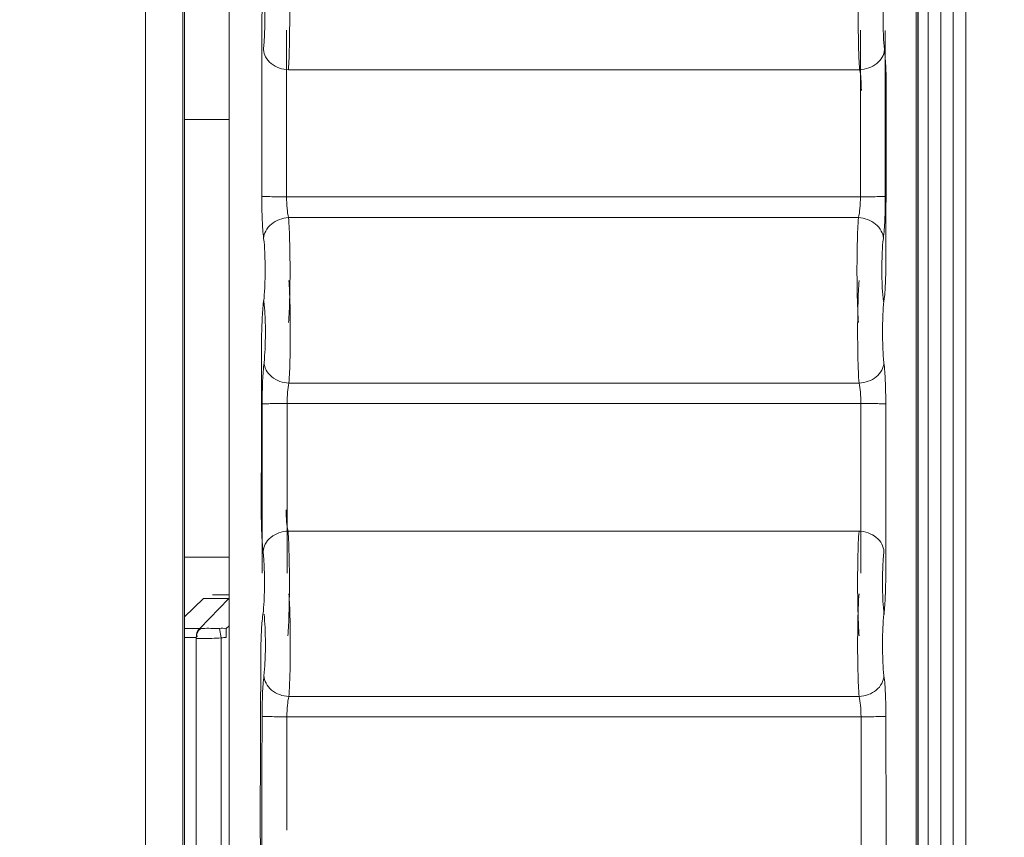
# Model space of a CAD drawing. Header units: centimetres. Extents: x -21 to 21, y -29.7 to 29.7.
# Tile 34 of 75: x 4.169 to 4.563, y -4.645 to -4.318. Entities that reach past the tile are written whole.
import ezdxf

# ---------------------------------------------------------------- set-up
doc = ezdxf.new("R2010")
doc.units = ezdxf.units.CM
doc.header["$MEASUREMENT"] = 0
doc.layers.add('06___PRT_ALL_SURFS', color=7, linetype='Continuous')

msp = doc.modelspace()

# ---------------------------------------------------------------- linework, layer by layer
at = {"layer": '06___PRT_ALL_SURFS', "color": 8, "lineweight": 5}
msp.add_open_spline([(-21.0058, -29.70447), (-21.0058, -29.70447), (20.9942, -29.70447), (20.9942, -29.70447), (20.9942, -29.70447), (20.9942, 29.69554), (20.9942, 29.69554), (20.9942, 29.69554), (-21.0058, 29.69554), (-21.0058, 29.69554), (-21.0058, 29.69554), (-21.0058, -29.70447), (-21.0058, -29.70447)], degree=3, knots=[0, 0, 0, 0, 0.25, 0.25, 0.25, 0.5, 0.5, 0.5, 0.75, 0.75, 0.75, 1, 1, 1, 1], dxfattribs=at)
at = {"layer": '06___PRT_ALL_SURFS', "lineweight": 5}
for points in [[(4.21973, -5.59442), (4.21973, -5.59442), (4.21973, -3.14174), (4.21973, -3.14174)], [(4.23473, -3.14174), (4.23473, -3.14174), (4.23473, -5.59442), (4.23473, -5.59442)], [(4.23533, -5.59502), (4.23533, -5.59502), (4.23533, -3.14114), (4.23533, -3.14114)], [(4.23533, -3.14114), (4.23533, -3.14114), (4.23533, -5.59502), (4.23533, -5.59502)], [(4.53283, -5.19721), (4.53283, -5.19721), (4.53283, -3.23661), (4.53283, -3.23661)], [(4.53783, -5.19721), (4.53783, -5.19721), (4.53783, -3.23661), (4.53783, -3.23661)], [(4.54283, -3.23661), (4.54283, -3.23661), (4.54283, -5.19721), (4.54283, -5.19721)], [(4.54783, -3.23661), (4.54783, -3.23661), (4.54783, -5.19721), (4.54783, -5.19721)], [(4.25315, -3.66873), (4.25315, -3.66873), (4.25315, -5.04259), (4.25315, -5.04259)], [(4.25319, -3.66873), (4.25319, -3.66873), (4.25319, -5.04259), (4.25319, -5.04259)], [(4.52871, -5.04259), (4.52871, -5.04259), (4.52871, -3.66873), (4.52871, -3.66873)], [(4.52875, -5.04259), (4.52875, -5.04259), (4.52875, -3.66873), (4.52875, -3.66873)], [(4.52802, -5.19167), (4.52802, -5.19167), (4.52802, -3.81956), (4.52802, -3.81956)], [(4.26624, -4.3889), (4.26625, -4.36674), (4.26625, -4.34458), (4.26624, -4.32243)], [(4.2762, -4.32236), (4.2762, -4.32236), (4.2762, -4.38896), (4.2762, -4.38896)], [(4.5057, -4.38896), (4.5057, -4.38896), (4.5057, -4.32236), (4.5057, -4.32236)], [(4.51566, -4.32243), (4.51565, -4.34458), (4.51565, -4.36674), (4.51566, -4.3889)], [(4.27689, -4.33818), (4.27689, -4.33818), (4.50537, -4.33818), (4.50537, -4.33818)], [(4.51591, -4.41446), (4.51594, -4.3919), (4.51598, -4.36934), (4.51604, -4.34678)], [(4.25315, -4.35812), (4.25315, -4.35812), (4.23533, -4.35812), (4.23533, -4.35812)], [(4.27619, -4.38896), (4.27619, -4.38896), (4.50571, -4.38896), (4.50571, -4.38896)], [(4.27697, -4.39734), (4.27697, -4.39734), (4.50492, -4.39734), (4.50492, -4.39734)], [(4.26617, -4.4474), (4.26614, -4.46957), (4.2661, -4.49173), (4.26604, -4.51389)], [(4.27711, -4.4635), (4.27711, -4.4635), (4.50515, -4.4635), (4.50515, -4.4635)], [(4.26642, -4.53946), (4.26643, -4.5169), (4.26643, -4.49434), (4.26642, -4.47178)], [(4.27638, -4.47171), (4.27638, -4.47171), (4.50588, -4.47171), (4.50588, -4.47171)], [(4.27638, -4.47171), (4.27638, -4.47171), (4.27638, -4.53952), (4.27638, -4.53952)], [(4.50588, -4.53952), (4.50588, -4.53952), (4.50588, -4.47171), (4.50588, -4.47171)], [(4.51584, -4.47178), (4.51583, -4.49434), (4.51583, -4.5169), (4.51584, -4.53946)], [(4.27675, -4.52266), (4.27675, -4.52266), (4.50515, -4.52266), (4.50515, -4.52266)], [(4.23533, -4.53316), (4.23533, -4.53316), (4.25315, -4.53316), (4.25315, -4.53316)], [(4.24656, -4.54816), (4.24656, -4.54816), (4.25312, -4.54816), (4.25312, -4.54816)], [(4.23533, -4.55704), (4.23533, -4.55704), (4.24298, -4.54963), (4.24298, -4.54963)], [(4.25312, -4.54963), (4.25312, -4.54963), (4.24142, -4.5617), (4.24142, -4.5617)], [(4.24298, -4.54963), (4.24298, -4.54963), (4.25312, -4.54963), (4.25312, -4.54963)], [(4.25315, -4.56053), (4.25315, -4.56053), (4.25202, -4.5617), (4.25202, -4.5617)], [(4.23533, -4.5617), (4.23533, -4.5617), (4.24142, -4.5617), (4.24142, -4.5617)], [(4.24187, -4.5616), (4.24077, -4.56249), (4.24003, -4.564), (4.24002, -4.56541)], [(4.24659, -4.56162), (4.24751, -4.56163), (4.24844, -4.56164), (4.24937, -4.5616)], [(4.24936, -4.5616), (4.24936, -4.5616), (4.25002, -4.56541), (4.25002, -4.56541)], [(4.24937, -4.5616), (4.25024, -4.56156), (4.25116, -4.56152), (4.25199, -4.56181)], [(4.25202, -4.5617), (4.25202, -4.5617), (4.25202, -4.56523), (4.25202, -4.56523)], [(4.23533, -4.56523), (4.23533, -4.56523), (4.23996, -4.56523), (4.23996, -4.56523)], [(4.24002, -4.56541), (4.24002, -4.56541), (4.24003, -5.29803), (4.24003, -5.29803)], [(4.25002, -4.56541), (4.25068, -4.5653), (4.25135, -4.56523), (4.25202, -4.56523)], [(4.25002, -4.56541), (4.25002, -4.56541), (4.25002, -5.29721), (4.25002, -5.29721)], [(4.26587, -4.57237), (4.26579, -4.59454), (4.2657, -4.61672), (4.26561, -4.6389)], [(4.27709, -4.58882), (4.27709, -4.58882), (4.50518, -4.58882), (4.50518, -4.58882)], [(4.26636, -4.59677), (4.26632, -4.61933), (4.26628, -4.6419), (4.26622, -4.66446)], [(4.27628, -4.59694), (4.27628, -4.59694), (4.27627, -4.6109), (4.27627, -4.6109)], [(4.27628, -4.59694), (4.27628, -4.59694), (4.50595, -4.59694), (4.50595, -4.59694)], [(4.50596, -4.60435), (4.50596, -4.60435), (4.50595, -4.59694), (4.50595, -4.59694)], [(4.51604, -4.66446), (4.51598, -4.6419), (4.51594, -4.61933), (4.51591, -4.59677)], [(4.50596, -4.60435), (4.50596, -4.60435), (4.50597, -4.62355), (4.50597, -4.62355)], [(4.27626, -4.64232), (4.27626, -4.64232), (4.27627, -4.6109), (4.27627, -4.6109)], [(4.506, -4.63248), (4.506, -4.63248), (4.50597, -4.62355), (4.50597, -4.62355)], [(4.506, -4.63248), (4.506, -4.63248), (4.50602, -4.64095), (4.50602, -4.64095)], [(4.50602, -4.64095), (4.50602, -4.64095), (4.50603, -4.65461), (4.50603, -4.65461)]]:
    msp.add_open_spline(points, degree=3, dxfattribs=at)
for points, knots in [([(4.27689, -4.33818), (4.27711, -4.33511), (4.27722, -4.33204), (4.27729, -4.32897), (4.27738, -4.32507), (4.27743, -4.32117), (4.27742, -4.31727), (4.27741, -4.31344), (4.27736, -4.3096), (4.27725, -4.30577), (4.27717, -4.30287), (4.27706, -4.29998), (4.27682, -4.29709)], [0, 0, 0, 0, 0.25, 0.25, 0.25, 0.5, 0.5, 0.5, 0.75, 0.75, 0.75, 1, 1, 1, 1]), ([(4.50545, -4.29709), (4.50521, -4.29998), (4.5051, -4.30287), (4.50502, -4.30577), (4.50491, -4.3096), (4.50485, -4.31344), (4.50485, -4.31727), (4.50484, -4.32117), (4.50488, -4.32507), (4.50498, -4.32897), (4.50505, -4.33204), (4.50515, -4.33511), (4.50537, -4.33818)], [0, 0, 0, 0, 0.25, 0.25, 0.25, 0.5, 0.5, 0.5, 0.75, 0.75, 0.75, 1, 1, 1, 1]), ([(4.26623, -4.32243), (4.26623, -4.31925), (4.26629, -4.31608), (4.26644, -4.31291), (4.26654, -4.31048), (4.2667, -4.30806), (4.26701, -4.30565)], [0, 0, 0, 0, 0.5, 0.5, 0.5, 1, 1, 1, 1]), ([(4.26685, -4.3055), (4.26709, -4.30723), (4.2672, -4.30896), (4.26728, -4.3107), (4.26739, -4.31301), (4.26745, -4.31531), (4.26746, -4.31761), (4.26746, -4.31995), (4.26742, -4.32229), (4.26733, -4.32463), (4.26725, -4.32648), (4.26714, -4.32832), (4.26693, -4.33016)], [0, 0, 0, 0, 0.25, 0.25, 0.25, 0.5, 0.5, 0.5, 0.75, 0.75, 0.75, 1, 1, 1, 1]), ([(4.51534, -4.33015), (4.51512, -4.32832), (4.51501, -4.32647), (4.51494, -4.32463), (4.51484, -4.32229), (4.5148, -4.31995), (4.51481, -4.31761), (4.51481, -4.31531), (4.51487, -4.31301), (4.51498, -4.31071), (4.51506, -4.30897), (4.51517, -4.30723), (4.51541, -4.3055)], [0, 0, 0, 0, 0.25, 0.25, 0.25, 0.5, 0.5, 0.5, 0.75, 0.75, 0.75, 1, 1, 1, 1]), ([(4.27689, -4.33818), (4.27568, -4.33813), (4.27447, -4.3379), (4.27332, -4.3375), (4.27213, -4.33708), (4.27101, -4.33648), (4.27002, -4.33569), (4.26911, -4.33495), (4.26832, -4.33406), (4.26777, -4.33303), (4.26729, -4.33214), (4.26699, -4.33115), (4.26693, -4.33016)], [0, 0, 0, 0, 0.25, 0.25, 0.25, 0.5, 0.5, 0.5, 0.75, 0.75, 0.75, 1, 1, 1, 1]), ([(4.51534, -4.33016), (4.51527, -4.33119), (4.51494, -4.33222), (4.51443, -4.33313), (4.51388, -4.33412), (4.51312, -4.33498), (4.51224, -4.33569), (4.51129, -4.33645), (4.51021, -4.33704), (4.50907, -4.33745), (4.50789, -4.33788), (4.50663, -4.33813), (4.50537, -4.33818)], [0, 0, 0, 0, 0.25, 0.25, 0.25, 0.5, 0.5, 0.5, 0.75, 0.75, 0.75, 1, 1, 1, 1]), ([(4.51534, -4.33015), (4.51562, -4.33258), (4.51576, -4.33503), (4.51587, -4.33747), (4.51599, -4.34057), (4.51605, -4.34368), (4.51604, -4.34678)], [0, 0, 0, 0, 0.5, 0.5, 0.5, 1, 1, 1, 1]), ([(4.50537, -4.33818), (4.50565, -4.33938), (4.5058, -4.3406), (4.5059, -4.34183), (4.50603, -4.34338), (4.50608, -4.34494), (4.50608, -4.34649)], [0, 0, 0, 0, 0.5, 0.5, 0.5, 1, 1, 1, 1]), ([(4.26701, -4.40567), (4.2667, -4.40327), (4.26654, -4.40084), (4.26644, -4.39842), (4.26629, -4.39524), (4.26623, -4.39207), (4.26623, -4.3889)], [0, 0, 0, 0, 0.5, 0.5, 0.5, 1, 1, 1, 1]), ([(4.26623, -4.3889), (4.26654, -4.38892), (4.26686, -4.38892), (4.26718, -4.38892), (4.26794, -4.38892), (4.2687, -4.38893), (4.26946, -4.38894), (4.2717, -4.38896), (4.27395, -4.38895), (4.2762, -4.38896)], [0, 0, 0, 0, 0.333333, 0.333333, 0.333333, 0.666667, 0.666667, 0.666667, 1, 1, 1, 1]), ([(4.27697, -4.39734), (4.27666, -4.39616), (4.27651, -4.39494), (4.2764, -4.39372), (4.27626, -4.39213), (4.27619, -4.39055), (4.27619, -4.38896)], [0, 0, 0, 0, 0.5, 0.5, 0.5, 1, 1, 1, 1]), ([(4.50571, -4.38896), (4.50571, -4.39055), (4.50564, -4.39213), (4.5055, -4.39372), (4.50539, -4.39494), (4.50524, -4.39616), (4.50492, -4.39734)], [0, 0, 0, 0, 0.5, 0.5, 0.5, 1, 1, 1, 1]), ([(4.5057, -4.38896), (4.50795, -4.38895), (4.51019, -4.38896), (4.51244, -4.38894), (4.5132, -4.38893), (4.51396, -4.38892), (4.51472, -4.38892), (4.51504, -4.38892), (4.51535, -4.38892), (4.51567, -4.3889)], [0, 0, 0, 0, 0.333333, 0.333333, 0.333333, 0.666667, 0.666667, 0.666667, 1, 1, 1, 1]), ([(4.51567, -4.3889), (4.51567, -4.39207), (4.5156, -4.39524), (4.51546, -4.39842), (4.51535, -4.40084), (4.5152, -4.40327), (4.51489, -4.40567)], [0, 0, 0, 0, 0.5, 0.5, 0.5, 1, 1, 1, 1]), ([(4.27697, -4.39734), (4.27453, -4.39744), (4.272, -4.39833), (4.27009, -4.39992), (4.26917, -4.40069), (4.26839, -4.40162), (4.26784, -4.40269), (4.26737, -4.40361), (4.26707, -4.40464), (4.26701, -4.40567)], [0, 0, 0, 0, 0.333333, 0.333333, 0.333333, 0.666667, 0.666667, 0.666667, 1, 1, 1, 1]), ([(4.27695, -4.43929), (4.27719, -4.43631), (4.27731, -4.43333), (4.27739, -4.43034), (4.2775, -4.42638), (4.27756, -4.42241), (4.27756, -4.41844), (4.27756, -4.41445), (4.27751, -4.41046), (4.27741, -4.40647), (4.27733, -4.40343), (4.27721, -4.40038), (4.27697, -4.39734)], [0, 0, 0, 0, 0.25, 0.25, 0.25, 0.5, 0.5, 0.5, 0.75, 0.75, 0.75, 1, 1, 1, 1]), ([(4.50492, -4.39734), (4.50468, -4.40038), (4.50457, -4.40343), (4.50449, -4.40647), (4.50439, -4.41046), (4.50434, -4.41445), (4.50434, -4.41844), (4.50434, -4.42241), (4.50439, -4.42638), (4.50451, -4.43034), (4.50459, -4.43333), (4.5047, -4.43631), (4.50495, -4.43929)], [0, 0, 0, 0, 0.25, 0.25, 0.25, 0.5, 0.5, 0.5, 0.75, 0.75, 0.75, 1, 1, 1, 1]), ([(4.51489, -4.40567), (4.51483, -4.40464), (4.51453, -4.40361), (4.51405, -4.40269), (4.51351, -4.40162), (4.51273, -4.40069), (4.51181, -4.39992), (4.5099, -4.39833), (4.50737, -4.39744), (4.50492, -4.39734)], [0, 0, 0, 0, 0.333333, 0.333333, 0.333333, 0.666667, 0.666667, 0.666667, 1, 1, 1, 1]), ([(4.26701, -4.40567), (4.26725, -4.40749), (4.26736, -4.40932), (4.26744, -4.41115), (4.26755, -4.41354), (4.2676, -4.41594), (4.2676, -4.41833), (4.26759, -4.42071), (4.26754, -4.42309), (4.26743, -4.42547), (4.26735, -4.42727), (4.26723, -4.42906), (4.26699, -4.43083)], [0, 0, 0, 0, 0.25, 0.25, 0.25, 0.5, 0.5, 0.5, 0.75, 0.75, 0.75, 1, 1, 1, 1]), ([(4.51491, -4.43083), (4.51467, -4.42906), (4.51455, -4.42726), (4.51447, -4.42547), (4.51436, -4.42309), (4.5143, -4.42071), (4.5143, -4.41833), (4.5143, -4.41594), (4.51435, -4.41354), (4.51445, -4.41115), (4.51453, -4.40932), (4.51465, -4.40749), (4.51489, -4.40567)], [0, 0, 0, 0, 0.25, 0.25, 0.25, 0.5, 0.5, 0.5, 0.75, 0.75, 0.75, 1, 1, 1, 1]), ([(4.51591, -4.41446), (4.5159, -4.41753), (4.51584, -4.4206), (4.5157, -4.42366), (4.51559, -4.42601), (4.51544, -4.42836), (4.51514, -4.4307)], [0, 0, 0, 0, 0.5, 0.5, 0.5, 1, 1, 1, 1]), ([(4.27711, -4.4635), (4.27734, -4.46049), (4.27744, -4.45748), (4.27752, -4.45446), (4.27762, -4.45059), (4.27767, -4.44671), (4.27766, -4.44283), (4.27766, -4.43898), (4.27761, -4.43513), (4.27751, -4.43127), (4.27743, -4.42832), (4.27732, -4.42536), (4.27709, -4.42241)], [0, 0, 0, 0, 0.25, 0.25, 0.25, 0.5, 0.5, 0.5, 0.75, 0.75, 0.75, 1, 1, 1, 1]), ([(4.50518, -4.42241), (4.50494, -4.42536), (4.50484, -4.42832), (4.50476, -4.43127), (4.50465, -4.43513), (4.5046, -4.43898), (4.5046, -4.44283), (4.5046, -4.44671), (4.50465, -4.45059), (4.50474, -4.45446), (4.50482, -4.45748), (4.50493, -4.46049), (4.50515, -4.4635)], [0, 0, 0, 0, 0.25, 0.25, 0.25, 0.5, 0.5, 0.5, 0.75, 0.75, 0.75, 1, 1, 1, 1]), ([(4.26713, -4.4307), (4.26735, -4.43246), (4.26746, -4.43423), (4.26754, -4.43601), (4.26765, -4.43832), (4.2677, -4.44063), (4.2677, -4.44295), (4.2677, -4.44528), (4.26766, -4.4476), (4.26756, -4.44993), (4.26748, -4.45174), (4.26737, -4.45355), (4.26715, -4.45535)], [0, 0, 0, 0, 0.25, 0.25, 0.25, 0.5, 0.5, 0.5, 0.75, 0.75, 0.75, 1, 1, 1, 1]), ([(4.51511, -4.45535), (4.51489, -4.45355), (4.51478, -4.45174), (4.5147, -4.44993), (4.51461, -4.4476), (4.51456, -4.44528), (4.51456, -4.44295), (4.51456, -4.44064), (4.51461, -4.43832), (4.51472, -4.43601), (4.5148, -4.43423), (4.51491, -4.43246), (4.51514, -4.4307)], [0, 0, 0, 0, 0.25, 0.25, 0.25, 0.5, 0.5, 0.5, 0.75, 0.75, 0.75, 1, 1, 1, 1]), ([(4.26617, -4.4474), (4.26618, -4.44425), (4.26625, -4.44109), (4.2664, -4.43794), (4.26651, -4.43556), (4.26666, -4.43319), (4.26699, -4.43083)], [0, 0, 0, 0, 0.5, 0.5, 0.5, 1, 1, 1, 1]), ([(4.26641, -4.47178), (4.26641, -4.46869), (4.26647, -4.46561), (4.26661, -4.46252), (4.26671, -4.46013), (4.26686, -4.45773), (4.26715, -4.45535)], [0, 0, 0, 0, 0.5, 0.5, 0.5, 1, 1, 1, 1]), ([(4.27711, -4.4635), (4.2759, -4.46345), (4.27469, -4.46322), (4.27354, -4.46281), (4.27235, -4.46239), (4.27122, -4.46178), (4.27024, -4.46097), (4.26933, -4.46022), (4.26854, -4.45932), (4.26799, -4.45827), (4.26751, -4.45736), (4.26721, -4.45636), (4.26715, -4.45535)], [0, 0, 0, 0, 0.25, 0.25, 0.25, 0.5, 0.5, 0.5, 0.75, 0.75, 0.75, 1, 1, 1, 1]), ([(4.51511, -4.45535), (4.51505, -4.4564), (4.51473, -4.45744), (4.51422, -4.45838), (4.51367, -4.45938), (4.5129, -4.46025), (4.51202, -4.46097), (4.51108, -4.46175), (4.51, -4.46234), (4.50885, -4.46277), (4.50767, -4.4632), (4.50641, -4.46345), (4.50515, -4.4635)], [0, 0, 0, 0, 0.25, 0.25, 0.25, 0.5, 0.5, 0.5, 0.75, 0.75, 0.75, 1, 1, 1, 1]), ([(4.51511, -4.45535), (4.5154, -4.45773), (4.51555, -4.46012), (4.51566, -4.46252), (4.51579, -4.46561), (4.51585, -4.46869), (4.51585, -4.47178)], [0, 0, 0, 0, 0.5, 0.5, 0.5, 1, 1, 1, 1]), ([(4.27637, -4.47171), (4.27637, -4.47017), (4.27644, -4.46862), (4.27657, -4.46708), (4.27668, -4.46588), (4.27682, -4.46467), (4.27711, -4.4635)], [0, 0, 0, 0, 0.5, 0.5, 0.5, 1, 1, 1, 1]), ([(4.50515, -4.4635), (4.50544, -4.46467), (4.50559, -4.46588), (4.50569, -4.46708), (4.50582, -4.46862), (4.50589, -4.47017), (4.50589, -4.47171)], [0, 0, 0, 0, 0.5, 0.5, 0.5, 1, 1, 1, 1]), ([(4.27638, -4.47171), (4.27413, -4.47172), (4.27189, -4.47171), (4.26964, -4.47173), (4.26888, -4.47174), (4.26812, -4.47175), (4.26736, -4.47175), (4.26704, -4.47175), (4.26673, -4.47175), (4.26641, -4.47178)], [0, 0, 0, 0, 0.333333, 0.333333, 0.333333, 0.666667, 0.666667, 0.666667, 1, 1, 1, 1]), ([(4.51585, -4.47178), (4.51554, -4.47175), (4.51522, -4.47175), (4.51491, -4.47175), (4.51414, -4.47175), (4.51338, -4.47174), (4.51262, -4.47173), (4.51038, -4.47171), (4.50813, -4.47172), (4.50589, -4.47171)], [0, 0, 0, 0, 0.333333, 0.333333, 0.333333, 0.666667, 0.666667, 0.666667, 1, 1, 1, 1]), ([(4.26679, -4.53086), (4.26648, -4.52841), (4.26633, -4.52594), (4.26623, -4.52346), (4.26609, -4.52027), (4.26603, -4.51708), (4.26604, -4.51389)], [0, 0, 0, 0, 0.5, 0.5, 0.5, 1, 1, 1, 1]), ([(4.27675, -4.52266), (4.27645, -4.52145), (4.2763, -4.52021), (4.27619, -4.51896), (4.27605, -4.51737), (4.276, -4.51577), (4.276, -4.51418)], [0, 0, 0, 0, 0.5, 0.5, 0.5, 1, 1, 1, 1]), ([(4.27675, -4.52266), (4.27431, -4.52276), (4.27179, -4.52364), (4.26988, -4.5252), (4.26895, -4.52596), (4.26817, -4.52687), (4.26763, -4.52792), (4.26715, -4.52883), (4.26685, -4.52984), (4.26679, -4.53086)], [0, 0, 0, 0, 0.333333, 0.333333, 0.333333, 0.666667, 0.666667, 0.666667, 1, 1, 1, 1]), ([(4.27668, -4.56458), (4.27693, -4.56167), (4.27705, -4.55875), (4.27713, -4.55583), (4.27725, -4.55189), (4.2773, -4.54795), (4.27731, -4.54401), (4.27732, -4.54), (4.27727, -4.53599), (4.27717, -4.53198), (4.2771, -4.52887), (4.27698, -4.52576), (4.27675, -4.52266)], [0, 0, 0, 0, 0.25, 0.25, 0.25, 0.5, 0.5, 0.5, 0.75, 0.75, 0.75, 1, 1, 1, 1]), ([(4.50515, -4.52266), (4.50491, -4.52576), (4.5048, -4.52887), (4.50473, -4.53198), (4.50463, -4.53599), (4.50458, -4.54), (4.50459, -4.54401), (4.50459, -4.54795), (4.50465, -4.55189), (4.50477, -4.55583), (4.50485, -4.55875), (4.50497, -4.56167), (4.50522, -4.56458)], [0, 0, 0, 0, 0.25, 0.25, 0.25, 0.5, 0.5, 0.5, 0.75, 0.75, 0.75, 1, 1, 1, 1]), ([(4.51511, -4.53086), (4.51505, -4.52984), (4.51475, -4.52883), (4.51427, -4.52792), (4.51372, -4.52687), (4.51294, -4.52596), (4.51202, -4.5252), (4.51011, -4.52364), (4.50759, -4.52276), (4.50515, -4.52266)], [0, 0, 0, 0, 0.333333, 0.333333, 0.333333, 0.666667, 0.666667, 0.666667, 1, 1, 1, 1]), ([(4.26679, -4.53086), (4.26702, -4.53271), (4.26713, -4.53458), (4.26721, -4.53645), (4.26731, -4.53885), (4.26736, -4.54126), (4.26735, -4.54367), (4.26734, -4.54604), (4.26728, -4.5484), (4.26717, -4.55077), (4.26708, -4.55252), (4.26697, -4.55428), (4.26671, -4.55601)], [0, 0, 0, 0, 0.25, 0.25, 0.25, 0.5, 0.5, 0.5, 0.75, 0.75, 0.75, 1, 1, 1, 1]), ([(4.51518, -4.55601), (4.51493, -4.55428), (4.51481, -4.55252), (4.51473, -4.55077), (4.51462, -4.5484), (4.51456, -4.54604), (4.51455, -4.54367), (4.51454, -4.54126), (4.51459, -4.53885), (4.51469, -4.53645), (4.51476, -4.53458), (4.51488, -4.53271), (4.51511, -4.53086)], [0, 0, 0, 0, 0.25, 0.25, 0.25, 0.5, 0.5, 0.5, 0.75, 0.75, 0.75, 1, 1, 1, 1]), ([(4.51511, -4.5559), (4.5154, -4.55352), (4.51555, -4.55112), (4.51566, -4.54872), (4.51579, -4.54564), (4.51585, -4.54255), (4.51585, -4.53946)], [0, 0, 0, 0, 0.5, 0.5, 0.5, 1, 1, 1, 1]), ([(4.27709, -4.58882), (4.27732, -4.58588), (4.27743, -4.58292), (4.27751, -4.57996), (4.27761, -4.57611), (4.27766, -4.57225), (4.27766, -4.5684), (4.27767, -4.56452), (4.27762, -4.56065), (4.27752, -4.55677), (4.27744, -4.55376), (4.27734, -4.55074), (4.27711, -4.54773)], [0, 0, 0, 0, 0.25, 0.25, 0.25, 0.5, 0.5, 0.5, 0.75, 0.75, 0.75, 1, 1, 1, 1]), ([(4.50515, -4.54773), (4.50493, -4.55074), (4.50482, -4.55376), (4.50474, -4.55677), (4.50465, -4.56065), (4.5046, -4.56452), (4.5046, -4.5684), (4.5046, -4.57225), (4.50465, -4.57611), (4.50476, -4.57996), (4.50484, -4.58292), (4.50494, -4.58588), (4.50518, -4.58882)], [0, 0, 0, 0, 0.25, 0.25, 0.25, 0.5, 0.5, 0.5, 0.75, 0.75, 0.75, 1, 1, 1, 1]), ([(4.26587, -4.57237), (4.26588, -4.56923), (4.26596, -4.56609), (4.26611, -4.56296), (4.26623, -4.56064), (4.26638, -4.55831), (4.26671, -4.55601)], [0, 0, 0, 0, 0.5, 0.5, 0.5, 1, 1, 1, 1]), ([(4.26715, -4.55589), (4.26737, -4.55769), (4.26748, -4.5595), (4.26756, -4.56131), (4.26766, -4.56363), (4.2677, -4.56596), (4.2677, -4.56829), (4.2677, -4.5706), (4.26765, -4.57292), (4.26754, -4.57523), (4.26746, -4.577), (4.26735, -4.57878), (4.26713, -4.58054)], [0, 0, 0, 0, 0.25, 0.25, 0.25, 0.5, 0.5, 0.5, 0.75, 0.75, 0.75, 1, 1, 1, 1]), ([(4.51514, -4.58054), (4.51491, -4.57878), (4.5148, -4.57701), (4.51472, -4.57523), (4.51461, -4.57292), (4.51456, -4.57061), (4.51456, -4.5683), (4.51456, -4.56597), (4.5146, -4.56365), (4.5147, -4.56132), (4.51478, -4.55951), (4.51489, -4.5577), (4.51511, -4.5559)], [0, 0, 0, 0, 0.25, 0.25, 0.25, 0.5, 0.5, 0.5, 0.75, 0.75, 0.75, 1, 1, 1, 1]), ([(4.24142, -4.5617), (4.2408, -4.56232), (4.24009, -4.56313), (4.24013, -4.564), (4.24015, -4.56432), (4.24026, -4.56465), (4.24044, -4.56492)], [0, 0, 0, 0, 0.5, 0.5, 0.5, 1, 1, 1, 1]), ([(4.24142, -4.5617), (4.24149, -4.56165), (4.24156, -4.56159), (4.24163, -4.56158), (4.24172, -4.56157), (4.24182, -4.56163), (4.24188, -4.5617)], [0, 0, 0, 0, 0.5, 0.5, 0.5, 1, 1, 1, 1]), ([(4.24187, -4.5616), (4.2424, -4.56174), (4.24297, -4.56165), (4.24353, -4.5616), (4.24456, -4.56152), (4.24557, -4.5616), (4.24659, -4.56162)], [0, 0, 0, 0, 0.5, 0.5, 0.5, 1, 1, 1, 1]), ([(4.23996, -4.56523), (4.23998, -4.56523), (4.23999, -4.56526), (4.23999, -4.56528), (4.24001, -4.56533), (4.24001, -4.56537), (4.24002, -4.56541)], [0, 0, 0, 0, 0.5, 0.5, 0.5, 1, 1, 1, 1]), ([(4.24002, -4.56541), (4.24012, -4.56568), (4.24052, -4.56563), (4.24087, -4.56561), (4.24175, -4.56555), (4.24237, -4.56562), (4.24305, -4.56565), (4.24405, -4.5657), (4.24517, -4.56565), (4.24626, -4.56561), (4.24754, -4.56556), (4.24877, -4.56552), (4.25002, -4.56541)], [0, 0, 0, 0, 0.25, 0.25, 0.25, 0.5, 0.5, 0.5, 0.75, 0.75, 0.75, 1, 1, 1, 1]), ([(4.26636, -4.59677), (4.26636, -4.59371), (4.26643, -4.59064), (4.26657, -4.58758), (4.26667, -4.58522), (4.26682, -4.58287), (4.26713, -4.58054)], [0, 0, 0, 0, 0.5, 0.5, 0.5, 1, 1, 1, 1]), ([(4.27709, -4.58882), (4.27464, -4.58872), (4.27212, -4.58784), (4.27021, -4.58626), (4.26928, -4.58549), (4.26851, -4.58457), (4.26796, -4.58351), (4.26749, -4.58259), (4.26718, -4.58157), (4.26713, -4.58054)], [0, 0, 0, 0, 0.333333, 0.333333, 0.333333, 0.666667, 0.666667, 0.666667, 1, 1, 1, 1]), ([(4.51514, -4.58054), (4.51507, -4.58161), (4.51475, -4.58267), (4.51425, -4.58362), (4.5137, -4.58464), (4.51295, -4.58552), (4.51205, -4.58626), (4.51015, -4.58783), (4.50762, -4.58872), (4.50518, -4.58882)], [0, 0, 0, 0, 0.333333, 0.333333, 0.333333, 0.666667, 0.666667, 0.666667, 1, 1, 1, 1]), ([(4.51514, -4.58054), (4.51544, -4.58287), (4.51559, -4.58522), (4.5157, -4.58758), (4.51584, -4.59064), (4.5159, -4.59371), (4.51591, -4.59677)], [0, 0, 0, 0, 0.5, 0.5, 0.5, 1, 1, 1, 1]), ([(4.2763, -4.59694), (4.27632, -4.5954), (4.27639, -4.59387), (4.27653, -4.59233), (4.27664, -4.59115), (4.27678, -4.58997), (4.27709, -4.58882)], [0, 0, 0, 0, 0.5, 0.5, 0.5, 1, 1, 1, 1]), ([(4.50518, -4.58882), (4.50547, -4.58997), (4.50562, -4.59115), (4.50573, -4.59233), (4.50587, -4.59387), (4.50594, -4.5954), (4.50595, -4.59694)], [0, 0, 0, 0, 0.5, 0.5, 0.5, 1, 1, 1, 1]), ([(4.27629, -4.59694), (4.27514, -4.59694), (4.27398, -4.59693), (4.27282, -4.59692), (4.27174, -4.59692), (4.27065, -4.59691), (4.26957, -4.59689), (4.26882, -4.59687), (4.26806, -4.59684), (4.2673, -4.59683), (4.26698, -4.59683), (4.26666, -4.59683), (4.26636, -4.59677)], [0, 0, 0, 0, 0.25, 0.25, 0.25, 0.5, 0.5, 0.5, 0.75, 0.75, 0.75, 1, 1, 1, 1]), ([(4.51591, -4.59677), (4.5156, -4.59683), (4.51528, -4.59683), (4.51496, -4.59683), (4.5142, -4.59684), (4.51344, -4.59687), (4.51268, -4.59689), (4.5116, -4.59691), (4.51051, -4.59692), (4.50943, -4.59692), (4.50827, -4.59693), (4.50711, -4.59694), (4.50595, -4.59694)], [0, 0, 0, 0, 0.25, 0.25, 0.25, 0.5, 0.5, 0.5, 0.75, 0.75, 0.75, 1, 1, 1, 1]), ([(4.26632, -4.65606), (4.26602, -4.65356), (4.26587, -4.65104), (4.26577, -4.64852), (4.26564, -4.64531), (4.26559, -4.64211), (4.26561, -4.6389)], [0, 0, 0, 0, 0.5, 0.5, 0.5, 1, 1, 1, 1])]:
    msp.add_open_spline(points, degree=3, knots=knots, dxfattribs=at)

doc.saveas('drawing.dxf')
